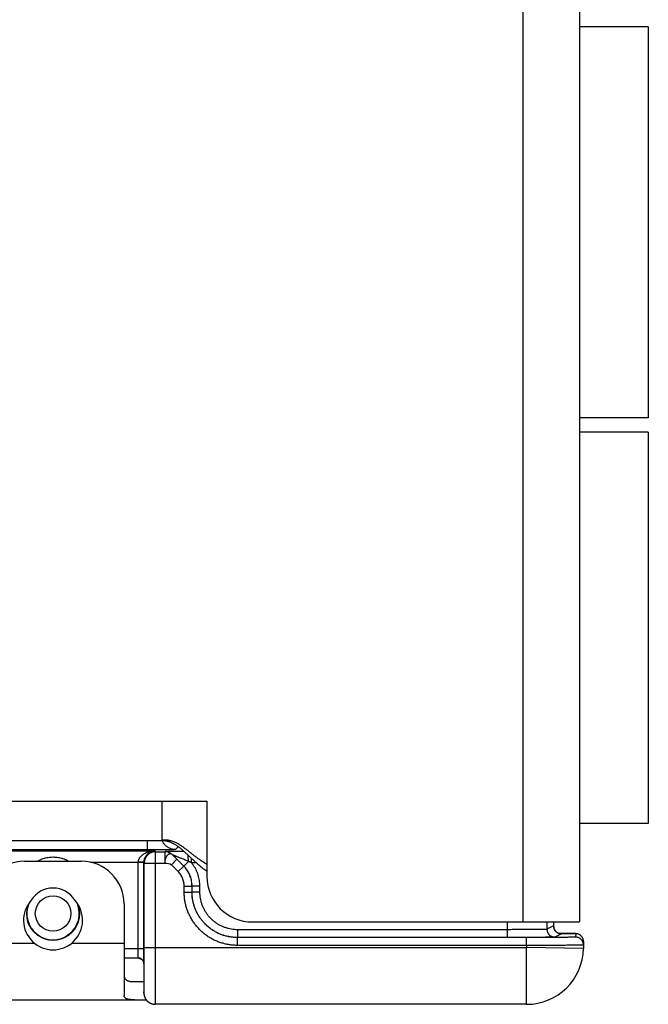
# Model space of a CAD drawing. Header units: inches. Extents: x 0.2 to 16.8, y 0.1 to 10.8.
# Tile 3 of 24: x 4.2 to 5.3, y 3.1 to 4.8. Entities that reach past the tile are written whole.
import ezdxf

# ---------------------------------------------------------------- set-up
doc = ezdxf.new("R2010")
doc.units = ezdxf.units.IN
doc.header["$LTSCALE"] = 0.935
doc.header["$MEASUREMENT"] = 0
doc.layers.get('0').update_dxf_attribs({"linetype": 'CONTINUOUS'})

msp = doc.modelspace()

# ---------------------------------------------------------------- linework, layer by layer
at = {"color": 7, "linetype": 'CONTINUOUS'}
for p, q in [((5.0575, 6.3813), (5.0575, 3.2023)), ((5.1575, 6.3813), (5.1575, 3.2023)), ((5.2785, 4.7788), (5.1575, 4.7788)), ((5.2785, 4.7788), (5.2785, 4.0899)), ((5.2785, 4.0899), (5.1575, 4.0899)), ((5.2785, 4.0648), (5.1575, 4.0648)), ((5.2785, 4.0648), (5.2785, 3.3759)), ((2.5275, 3.4153), (4.5015, 3.4153)), ((4.4225, 3.3453), (4.4225, 3.4153)), ((4.5015, 3.4153), (4.5015, 3.2823)), ((5.2785, 3.3759), (5.1575, 3.3759)), ((4.4225, 3.3453), (2.5275, 3.3453)), ((4.396, 3.3453), (4.396, 3.3291)), ((4.446, 3.3299), (4.4509, 3.3348)), ((4.396, 3.3291), (2.5132, 3.3291)), ((4.0707, 3.3276), (4.4104, 3.3276)), ((4.4104, 3.3276), (4.4111, 3.3261)), ((4.4111, 3.3261), (4.4271, 3.3261)), ((4.4111, 3.1573), (4.4111, 3.3261)), ((4.4271, 3.3261), (4.4271, 3.3061)), ((4.4272, 3.3261), (4.4271, 3.3261)), ((4.4486, 3.3127), (4.4389, 3.303)), ((4.4607, 3.3009), (4.4413, 3.3202)), ((4.4413, 3.3202), (4.4413, 3.3202)), ((4.4605, 3.3008), (4.4486, 3.3127)), ((4.474, 3.3067), (4.474, 3.3144)), ((4.1805, 3.3093), (4.2805, 3.3093)), ((4.2961, 3.3076), (4.3806, 3.3076)), ((4.3906, 3.3071), (4.3806, 3.3071)), ((4.3806, 3.1553), (4.3806, 3.3071)), ((4.3906, 3.3071), (4.3911, 3.3061)), ((4.3906, 3.1553), (4.3906, 3.3071)), ((4.3911, 3.3061), (4.4271, 3.3061)), ((4.3911, 3.1573), (4.3911, 3.3061)), ((4.4508, 3.2911), (4.4389, 3.303)), ((4.4508, 3.2911), (4.4605, 3.3008)), ((4.4607, 3.3009), (4.4605, 3.3008)), ((4.4688, 3.309), (4.4607, 3.3009)), ((4.4824, 3.3067), (4.474, 3.3067)), ((4.4614, 3.2655), (4.4752, 3.2655)), ((4.4614, 3.2549), (4.4614, 3.2655)), ((4.4752, 3.2549), (4.4752, 3.2655)), ((4.4753, 3.2655), (4.4752, 3.2655)), ((4.4891, 3.2655), (4.4753, 3.2655)), ((4.4753, 3.255), (4.4753, 3.2655)), ((4.4891, 3.255), (4.4891, 3.2655)), ((4.4614, 3.2549), (4.4752, 3.2549)), ((4.4752, 3.2549), (4.4753, 3.255)), ((4.4891, 3.255), (4.4753, 3.255)), ((4.3555, 3.2343), (4.3555, 3.0731)), ((4.5815, 3.2023), (5.1575, 3.2023)), ((5.0301, 3.2023), (5.0301, 3.175)), ((5.1001, 3.2023), (5.1001, 3.1895)), ((5.1118, 3.1953), (5.1001, 3.1895)), ((5.1118, 3.2023), (5.1118, 3.1953)), ((5.1118, 3.1953), (5.1118, 3.1953)), ((4.5552, 3.1749), (4.5553, 3.175)), ((5.0643, 3.1749), (4.5552, 3.1749)), ((4.5552, 3.1611), (4.5552, 3.1749)), ((5.0301, 3.1887), (4.5553, 3.1887)), ((4.5553, 3.1887), (4.5553, 3.175)), ((5.0301, 3.175), (4.5553, 3.175)), ((5.0643, 3.1611), (5.0643, 3.1749)), ((5.1256, 3.1815), (5.1139, 3.1757)), ((5.1347, 3.1822), (5.1211, 3.1823)), ((5.1417, 3.1821), (5.1347, 3.1822)), ((5.1448, 3.182), (5.1417, 3.1821)), ((5.1466, 3.182), (5.1448, 3.182)), ((5.1481, 3.182), (5.1466, 3.182)), ((5.1489, 3.1819), (5.1481, 3.182)), ((5.1496, 3.1819), (5.1489, 3.1819)), ((5.1502, 3.1819), (5.1496, 3.1819)), ((5.1507, 3.1818), (5.1506, 3.1757)), ((4.1055, 3.1653), (4.1973, 3.1653)), ((4.2638, 3.1653), (4.3555, 3.1653)), ((4.3911, 3.1573), (5.0643, 3.1573)), ((5.0643, 3.1611), (4.5552, 3.1611)), ((5.0643, 3.1611), (5.0643, 3.1573)), ((5.1643, 3.1556), (5.0643, 3.1573)), ((5.0643, 3.0573), (5.0643, 3.1573)), ((5.1645, 3.1677), (5.1643, 3.1556)), ((4.3906, 3.1553), (4.3555, 3.1553)), ((4.3809, 3.1383), (4.3555, 3.1383)), ((4.3904, 3.1295), (4.3904, 3.129)), ((4.3904, 3.129), (4.3904, 3.0841)), ((4.3904, 3.129), (4.3904, 3.129)), ((4.3737, 3.0973), (4.3904, 3.0973)), ((4.3904, 3.0873), (4.3904, 3.0873)), ((4.3904, 3.0873), (4.3904, 3.0873)), ((4.3904, 3.0841), (4.3904, 3.0821)), ((4.3904, 3.0821), (4.3904, 3.0802)), ((4.3904, 3.0802), (4.3904, 3.0779)), ((4.3904, 3.0779), (4.3904, 3.0773)), ((3.2645, 3.0653), (4.3945, 3.0653)), ((5.0643, 3.0573), (4.4104, 3.0573))]:
    msp.add_line(p, q, dxfattribs=at)
for points in [[(5.124, 3.1817), (5.124, 3.1817), (5.124, 3.1817), (5.1239, 3.1817), (5.1237, 3.1817), (5.1234, 3.1817), (5.123, 3.1818), (5.1226, 3.1819), (5.122, 3.182), (5.1213, 3.1822), (5.1206, 3.1825), (5.1198, 3.1829), (5.1189, 3.1833), (5.1181, 3.1838), (5.1172, 3.1844), (5.1163, 3.1851), (5.1155, 3.1859), (5.1147, 3.1869), (5.114, 3.1879), (5.1134, 3.189), (5.1128, 3.1903), (5.1124, 3.1916), (5.112, 3.193), (5.1119, 3.1945), (5.1118, 3.1953)], [(5.1513, 3.1818), (5.151, 3.1818), (5.1507, 3.1818), (5.1505, 3.1819), (5.1502, 3.1819)], [(5.1645, 3.1677), (5.1644, 3.1686), (5.1643, 3.1701), (5.164, 3.1715), (5.1636, 3.1729), (5.163, 3.1741), (5.1624, 3.1752), (5.1617, 3.1763), (5.1609, 3.1772), (5.16, 3.1781), (5.1592, 3.1789), (5.1582, 3.1795), (5.1573, 3.1801), (5.1564, 3.1805), (5.1555, 3.1809), (5.1547, 3.1812), (5.154, 3.1814), (5.1534, 3.1815), (5.1529, 3.1816), (5.1525, 3.1817), (5.1521, 3.1817), (5.1518, 3.1818), (5.1515, 3.1818), (5.1513, 3.1818)], [(4.3809, 3.1383), (4.3816, 3.1383), (4.3829, 3.1381), (4.3843, 3.1377), (4.3856, 3.1371), (4.3868, 3.1363), (4.3878, 3.1353), (4.3887, 3.1343), (4.3893, 3.1333), (4.3898, 3.1322), (4.3901, 3.1312), (4.3903, 3.1303), (4.3904, 3.1295)], [(4.3904, 3.0773), (4.3904, 3.0771), (4.3905, 3.0768), (4.3905, 3.0766)], [(4.3905, 3.0766), (4.3905, 3.0763), (4.3905, 3.076), (4.3905, 3.0757), (4.3905, 3.0753), (4.3906, 3.075), (4.3906, 3.0746), (4.3907, 3.0742), (4.3908, 3.0738), (4.3908, 3.0734), (4.3909, 3.073), (4.391, 3.0726), (4.3911, 3.0722), (4.3913, 3.0717), (4.3914, 3.0713), (4.3915, 3.0708), (4.3917, 3.0704), (4.3919, 3.0699), (4.3921, 3.0694), (4.3923, 3.069), (4.3925, 3.0685), (4.3927, 3.068), (4.393, 3.0676), (4.3933, 3.0671), (4.3936, 3.0666), (4.3939, 3.0661), (4.3942, 3.0657), (4.3945, 3.0652), (4.3949, 3.0647), (4.3953, 3.0643), (4.3957, 3.0638), (4.3961, 3.0634), (4.3966, 3.0629), (4.397, 3.0625), (4.3975, 3.0621), (4.398, 3.0617), (4.3985, 3.0613), (4.3991, 3.0609), (4.3997, 3.0605), (4.4003, 3.0601), (4.4009, 3.0598), (4.4016, 3.0594), (4.4022, 3.0591), (4.4029, 3.0588), (4.4037, 3.0585), (4.4044, 3.0583), (4.4052, 3.058), (4.406, 3.0578), (4.4068, 3.0577), (4.4077, 3.0575), (4.4086, 3.0574), (4.4095, 3.0574), (4.4104, 3.0573)]]:
    msp.add_lwpolyline(points, dxfattribs=at)
msp.add_circle((4.2305, 3.2173), 0.0312, dxfattribs=at)
for centre, radius, start, end in [((4.1805, 3.2343), 0.075, 90, 180), ((4.2805, 3.2343), 0.075, 0, 90), ((4.5815, 3.2823), 0.08, 180, 270), ((4.2305, 3.2173), 0.0448, 31.1508, 148.8492), ((4.2305, 3.2053), 0.052, 137.4587, 42.5413), ((4.2305, 3.2173), 0.047, 161.9149, 18.0851), ((4.2305, 3.2173), 0.0462, 157.7789, 22.2211), ((5.0643, 3.1573), 0.1, 270, 359)]:
    msp.add_arc(centre, radius, start, end, dxfattribs=at)
for points, knots in [([(4.446, 3.3299), (4.4459, 3.3299), (4.4456, 3.3299), (4.445, 3.3298), (4.444, 3.3297), (4.4426, 3.3296), (4.4409, 3.3296), (4.4389, 3.3295), (4.4365, 3.3294), (4.4339, 3.3294), (4.4309, 3.3293), (4.4277, 3.3293), (4.4243, 3.3292), (4.4206, 3.3292), (4.4168, 3.3292), (4.4128, 3.3291), (4.4087, 3.3291), (4.4045, 3.3291), (4.4002, 3.3291), (4.3974, 3.3291), (4.396, 3.3291)], [0, 0, 0, 0, 0.005371, 0.017997, 0.037949, 0.065101, 0.099187, 0.139954, 0.187112, 0.240349, 0.299268, 0.363405, 0.432276, 0.505338, 0.582075, 0.662013, 0.744579, 0.828997, 0.91442, 1, 1, 1, 1]), ([(4.5015, 3.3038), (4.5005, 3.3044), (4.4986, 3.3055), (4.4957, 3.3073), (4.4929, 3.3091), (4.4902, 3.3109), (4.4875, 3.3128), (4.4849, 3.3147), (4.4823, 3.3166), (4.4798, 3.3185), (4.4774, 3.3204), (4.4749, 3.3223), (4.4726, 3.3242), (4.4702, 3.3261), (4.4679, 3.3279), (4.4656, 3.3297), (4.4633, 3.3314), (4.461, 3.3331), (4.4588, 3.3347), (4.4565, 3.3362), (4.4542, 3.3377), (4.452, 3.3391), (4.4497, 3.3404), (4.4474, 3.3416), (4.4451, 3.3426), (4.4427, 3.3436), (4.4404, 3.3445), (4.438, 3.3452), (4.4355, 3.3457), (4.433, 3.3462), (4.4305, 3.3464), (4.4279, 3.3465), (4.4252, 3.3465), (4.4234, 3.3463), (4.4225, 3.3462)], [0, 0, 0, 0, 0.037271, 0.074087, 0.110469, 0.146432, 0.181986, 0.217137, 0.251884, 0.286226, 0.320156, 0.353665, 0.386745, 0.419385, 0.451574, 0.483302, 0.514562, 0.545348, 0.57566, 0.605502, 0.634885, 0.663828, 0.692358, 0.720514, 0.748348, 0.775923, 0.80332, 0.830634, 0.857975, 0.88547, 0.91326, 0.9415, 0.970356, 1, 1, 1, 1]), ([(4.5015, 3.2913), (4.5005, 3.292), (4.4985, 3.2934), (4.4956, 3.2956), (4.4928, 3.2978), (4.49, 3.3), (4.4873, 3.3023), (4.4847, 3.3046), (4.4821, 3.3069), (4.4796, 3.3092), (4.4771, 3.3115), (4.4747, 3.3137), (4.4723, 3.316), (4.47, 3.3182), (4.4677, 3.3204), (4.4654, 3.3225), (4.4632, 3.3246), (4.4609, 3.3267), (4.4587, 3.3287), (4.4564, 3.3306), (4.4542, 3.3324), (4.4519, 3.3341), (4.4497, 3.3358), (4.4467, 3.3378), (4.4436, 3.3396), (4.4404, 3.3412), (4.438, 3.3423), (4.4356, 3.3432), (4.4331, 3.344), (4.4305, 3.3446), (4.4279, 3.345), (4.4253, 3.3453), (4.4234, 3.3453), (4.4225, 3.3453)], [0, 0, 0, 0, 0.037725, 0.075007, 0.111865, 0.148311, 0.184351, 0.219988, 0.255221, 0.290044, 0.324448, 0.358421, 0.391953, 0.425028, 0.457632, 0.489752, 0.521375, 0.552491, 0.583093, 0.613177, 0.642748, 0.671814, 0.700392, 0.728511, 0.783524, 0.810547, 0.837347, 0.864019, 0.890679, 0.917455, 0.944493, 0.971952, 1, 1, 1, 1]), ([(4.446, 3.3299), (4.4451, 3.3299), (4.4433, 3.33), (4.4408, 3.3304), (4.4382, 3.3311), (4.4358, 3.3321), (4.4334, 3.3332), (4.4312, 3.3347), (4.4292, 3.3363), (4.4274, 3.3382), (4.4257, 3.3402), (4.4243, 3.3424), (4.4235, 3.344), (4.4231, 3.3448)], [0, 0, 0, 0, 0.090901, 0.181804, 0.27271, 0.363618, 0.454528, 0.54544, 0.636353, 0.727266, 0.818178, 0.90909, 1, 1, 1, 1]), ([(4.2029, 3.3093), (4.2031, 3.3095), (4.2044, 3.3103), (4.2072, 3.3117), (4.2111, 3.3134), (4.2153, 3.3147), (4.2196, 3.3158), (4.224, 3.3164), (4.2284, 3.3168), (4.2327, 3.3168), (4.2371, 3.3164), (4.2414, 3.3158), (4.2458, 3.3147), (4.25, 3.3134), (4.254, 3.3117), (4.2567, 3.3102), (4.258, 3.3095), (4.2582, 3.3093)], [0, 0, 0, 0, 0.011541, 0.083278, 0.15816, 0.234687, 0.311456, 0.387583, 0.462612, 0.537135, 0.612131, 0.688179, 0.7653, 0.842616, 0.917938, 0.989353, 1, 1, 1, 1]), ([(4.3806, 3.3076), (4.3806, 3.3081), (4.3807, 3.3091), (4.381, 3.3105), (4.3814, 3.312), (4.3821, 3.3135), (4.3829, 3.3151), (4.3841, 3.3167), (4.3855, 3.3183), (4.3872, 3.3199), (4.3893, 3.3215), (4.3918, 3.3231), (4.3947, 3.3245), (4.3981, 3.3258), (4.402, 3.3268), (4.4061, 3.3274), (4.4089, 3.3276), (4.4104, 3.3276)], [0, 0, 0, 0, 0.036371, 0.073737, 0.112989, 0.15493, 0.200274, 0.249632, 0.303729, 0.363541, 0.430129, 0.504642, 0.58809, 0.680993, 0.782588, 0.889923, 1, 1, 1, 1]), ([(4.3906, 3.3071), (4.3906, 3.3076), (4.3907, 3.3086), (4.3908, 3.3102), (4.3911, 3.3117), (4.3915, 3.3132), (4.3921, 3.3148), (4.3928, 3.3164), (4.3937, 3.318), (4.3949, 3.3197), (4.3962, 3.3213), (4.3979, 3.3229), (4.3998, 3.3243), (4.4021, 3.3257), (4.4047, 3.3267), (4.4075, 3.3274), (4.4094, 3.3276), (4.4104, 3.3276)], [0, 0, 0, 0, 0.049827, 0.095905, 0.144265, 0.195293, 0.249096, 0.305451, 0.364503, 0.427173, 0.494336, 0.566527, 0.644208, 0.727547, 0.816038, 0.907429, 1, 1, 1, 1]), ([(4.4111, 3.3261), (4.4104, 3.3261), (4.4089, 3.326), (4.4067, 3.3256), (4.4045, 3.325), (4.4025, 3.3241), (4.4005, 3.323), (4.3987, 3.3217), (4.397, 3.3202), (4.3955, 3.3186), (4.3942, 3.3167), (4.3931, 3.3148), (4.3922, 3.3127), (4.3916, 3.3105), (4.3912, 3.3083), (4.3911, 3.3068), (4.3911, 3.3061)], [0, 0, 0, 0, 0.07143, 0.142861, 0.214292, 0.285724, 0.357156, 0.428587, 0.500018, 0.571448, 0.642877, 0.714305, 0.785731, 0.857155, 0.928578, 1, 1, 1, 1]), ([(4.4413, 3.3202), (4.4408, 3.3207), (4.4396, 3.3217), (4.4378, 3.323), (4.4358, 3.3241), (4.4337, 3.325), (4.4316, 3.3256), (4.4294, 3.326), (4.4279, 3.3261), (4.4271, 3.3261)], [0, 0, 0, 0, 0.142774, 0.286847, 0.431108, 0.574742, 0.717331, 0.858917, 1, 1, 1, 1]), ([(4.4413, 3.3202), (4.441, 3.3205), (4.4404, 3.321), (4.4394, 3.3216), (4.4384, 3.322), (4.4374, 3.3222), (4.4363, 3.3223), (4.4353, 3.3221), (4.4343, 3.3217), (4.4333, 3.3211), (4.4323, 3.3203), (4.4313, 3.3193), (4.4304, 3.3181), (4.4296, 3.3167), (4.4289, 3.3152), (4.4283, 3.3136), (4.4278, 3.3118), (4.4275, 3.31), (4.4272, 3.308), (4.4272, 3.3067), (4.4271, 3.3061)], [0, 0, 0, 0, 0.045747, 0.0905, 0.133624, 0.174816, 0.214522, 0.254292, 0.295847, 0.340933, 0.390704, 0.445297, 0.504336, 0.567046, 0.632961, 0.701744, 0.773103, 0.846813, 0.922574, 1, 1, 1, 1]), ([(4.4609, 3.3267), (4.4593, 3.3266), (4.4561, 3.3266), (4.4515, 3.3266), (4.4472, 3.3266), (4.4434, 3.3265), (4.4401, 3.3265), (4.4372, 3.3265), (4.4347, 3.3264), (4.4327, 3.3264), (4.431, 3.3263), (4.4296, 3.3263), (4.4286, 3.3262), (4.4278, 3.3262), (4.4274, 3.3261), (4.4272, 3.3261), (4.4272, 3.3261)], [0, 0, 0, 0, 0.143829, 0.282813, 0.408988, 0.521469, 0.620264, 0.705789, 0.778863, 0.840075, 0.89045, 0.930822, 0.961431, 0.982608, 0.995278, 1, 1, 1, 1]), ([(4.4413, 3.3202), (4.4408, 3.3208), (4.4396, 3.3218), (4.4378, 3.3231), (4.4358, 3.3242), (4.4338, 3.325), (4.4316, 3.3256), (4.4294, 3.326), (4.4279, 3.3261), (4.4272, 3.3261)], [0, 0, 0, 0, 0.142855, 0.285712, 0.42857, 0.571429, 0.714287, 0.857144, 1, 1, 1, 1]), ([(4.4688, 3.309), (4.4675, 3.3095), (4.4651, 3.3106), (4.4616, 3.312), (4.4585, 3.3133), (4.4558, 3.3144), (4.4533, 3.3154), (4.4512, 3.3163), (4.4493, 3.3171), (4.4476, 3.3178), (4.4462, 3.3184), (4.4449, 3.3189), (4.4439, 3.3193), (4.4431, 3.3196), (4.4424, 3.3199), (4.4419, 3.32), (4.4416, 3.3202), (4.4414, 3.3202), (4.4413, 3.3203), (4.4413, 3.3202)], [0, 0, 0, 0, 0.141029, 0.266817, 0.37886, 0.478541, 0.56712, 0.645541, 0.714587, 0.774971, 0.827195, 0.871732, 0.909044, 0.939393, 0.962872, 0.979942, 0.991484, 0.998006, 1, 1, 1, 1]), ([(4.4413, 3.3202), (4.4418, 3.3197), (4.4429, 3.3185), (4.4447, 3.3167), (4.4466, 3.3148), (4.4479, 3.3134), (4.4486, 3.3127)], [0, 0, 0, 0, 0.221227, 0.457383, 0.714845, 1, 1, 1, 1]), ([(4.4688, 3.309), (4.4688, 3.3097), (4.4687, 3.3112), (4.4687, 3.3133), (4.4686, 3.3153), (4.4684, 3.3172), (4.4683, 3.3188), (4.4682, 3.3196), (4.4682, 3.3199)], [0, 0, 0, 0, 0.198888, 0.392825, 0.579482, 0.756627, 0.922151, 1, 1, 1, 1]), ([(4.3906, 3.3075), (4.3906, 3.3074), (4.3905, 3.3074), (4.3902, 3.3075), (4.3898, 3.3075), (4.3892, 3.3075), (4.3885, 3.3075), (4.3876, 3.3075), (4.3866, 3.3075), (4.3856, 3.3076), (4.3844, 3.3076), (4.3832, 3.3076), (4.3819, 3.3076), (4.3811, 3.3076), (4.3806, 3.3076)], [0, 0, 0, 0, 0.010876, 0.037249, 0.079842, 0.138022, 0.210827, 0.297034, 0.395166, 0.503533, 0.620264, 0.743344, 0.870652, 1, 1, 1, 1]), ([(4.3806, 3.3071), (4.3806, 3.3072), (4.3806, 3.3073), (4.3806, 3.3075), (4.3806, 3.3076), (4.3806, 3.3076)], [0, 0, 0, 0, 0.333293, 0.666624, 1, 1, 1, 1]), ([(4.4752, 3.2655), (4.4752, 3.2669), (4.475, 3.2698), (4.4745, 3.2742), (4.4735, 3.2784), (4.4722, 3.2826), (4.4705, 3.2866), (4.4685, 3.2905), (4.4662, 3.2942), (4.4635, 3.2976), (4.4615, 3.2998), (4.4605, 3.3008)], [0, 0, 0, 0, 0.111127, 0.222248, 0.333367, 0.44449, 0.555621, 0.666747, 0.777855, 0.888941, 1, 1, 1, 1]), ([(4.4753, 3.2655), (4.4753, 3.267), (4.4752, 3.2699), (4.4746, 3.2742), (4.4737, 3.2785), (4.4723, 3.2826), (4.4707, 3.2867), (4.4687, 3.2906), (4.4663, 3.2942), (4.4637, 3.2977), (4.4617, 3.2998), (4.4607, 3.3009)], [0, 0, 0, 0, 0.111059, 0.222107, 0.333173, 0.444273, 0.555401, 0.666545, 0.777694, 0.888845, 1, 1, 1, 1]), ([(4.474, 3.3067), (4.4734, 3.3069), (4.4723, 3.3075), (4.4705, 3.3082), (4.4694, 3.3087), (4.4688, 3.309)], [0, 0, 0, 0, 0.329258, 0.662684, 1, 1, 1, 1]), ([(4.4891, 3.2655), (4.4891, 3.2672), (4.4889, 3.2705), (4.4884, 3.2754), (4.4874, 3.2803), (4.4861, 3.2851), (4.4844, 3.2898), (4.4823, 3.2943), (4.4799, 3.2987), (4.4771, 3.3028), (4.4751, 3.3054), (4.474, 3.3067)], [0, 0, 0, 0, 0.110878, 0.222029, 0.333274, 0.444483, 0.555668, 0.666875, 0.778108, 0.889213, 1, 1, 1, 1]), ([(4.4614, 3.2655), (4.4614, 3.2666), (4.4613, 3.269), (4.4607, 3.2725), (4.4599, 3.276), (4.4587, 3.2794), (4.4571, 3.2826), (4.4553, 3.2856), (4.4532, 3.2885), (4.4516, 3.2902), (4.4508, 3.2911)], [0, 0, 0, 0, 0.12427, 0.249228, 0.374633, 0.500235, 0.625791, 0.751075, 0.875876, 1, 1, 1, 1]), ([(4.5552, 3.1611), (4.5528, 3.1611), (4.5481, 3.1613), (4.5412, 3.1621), (4.5343, 3.1634), (4.5275, 3.1652), (4.5209, 3.1675), (4.5144, 3.1703), (4.5082, 3.1736), (4.5023, 3.1773), (4.4966, 3.1815), (4.4913, 3.1861), (4.4863, 3.1911), (4.4818, 3.1964), (4.4776, 3.202), (4.4739, 3.208), (4.4706, 3.2142), (4.4678, 3.2206), (4.4655, 3.2272), (4.4636, 3.234), (4.4623, 3.2409), (4.4616, 3.2479), (4.4614, 3.2526), (4.4614, 3.2549)], [0, 0, 0, 0, 0.047589, 0.095243, 0.142888, 0.19052, 0.238153, 0.285779, 0.3334, 0.381017, 0.428632, 0.476245, 0.523856, 0.571467, 0.619077, 0.666689, 0.714301, 0.761919, 0.809539, 0.857155, 0.904794, 0.952437, 1, 1, 1, 1]), ([(4.5552, 3.1749), (4.5531, 3.1749), (4.5489, 3.1751), (4.5426, 3.1758), (4.5365, 3.177), (4.5304, 3.1787), (4.5245, 3.1809), (4.5188, 3.1835), (4.5133, 3.1866), (4.5081, 3.1901), (4.5032, 3.194), (4.4985, 3.1983), (4.4943, 3.2029), (4.4904, 3.2078), (4.4869, 3.213), (4.4838, 3.2185), (4.4812, 3.2242), (4.479, 3.2301), (4.4773, 3.2362), (4.4761, 3.2424), (4.4753, 3.2486), (4.4752, 3.2528), (4.4752, 3.2549)], [0, 0, 0, 0, 0.050024, 0.10004, 0.150042, 0.200029, 0.250005, 0.299981, 0.349962, 0.399952, 0.449949, 0.499952, 0.549958, 0.599963, 0.649966, 0.699969, 0.749973, 0.799976, 0.84998, 0.899986, 0.949992, 1, 1, 1, 1]), ([(4.5553, 3.175), (4.5532, 3.175), (4.549, 3.1751), (4.5428, 3.1759), (4.5366, 3.1771), (4.5305, 3.1788), (4.5246, 3.181), (4.5189, 3.1836), (4.5134, 3.1867), (4.5082, 3.1902), (4.5033, 3.1941), (4.4987, 3.1984), (4.4944, 3.203), (4.4905, 3.2079), (4.487, 3.2131), (4.4839, 3.2186), (4.4813, 3.2243), (4.4791, 3.2302), (4.4774, 3.2363), (4.4762, 3.2424), (4.4755, 3.2487), (4.4753, 3.2529), (4.4753, 3.255)], [0, 0, 0, 0, 0.050018, 0.100035, 0.150052, 0.200068, 0.250083, 0.300096, 0.350109, 0.40012, 0.450131, 0.500141, 0.55015, 0.60016, 0.650167, 0.700168, 0.750157, 0.800132, 0.850095, 0.900054, 0.950018, 1, 1, 1, 1]), ([(4.5553, 3.1887), (4.5535, 3.1887), (4.5498, 3.1889), (4.5444, 3.1896), (4.539, 3.1907), (4.5338, 3.1923), (4.5287, 3.1943), (4.5237, 3.1967), (4.519, 3.1995), (4.5146, 3.2027), (4.5104, 3.2062), (4.5065, 3.2101), (4.503, 3.2143), (4.4998, 3.2187), (4.497, 3.2234), (4.4946, 3.2283), (4.4926, 3.2335), (4.491, 3.2387), (4.4899, 3.2441), (4.4892, 3.2495), (4.4891, 3.2531), (4.4891, 3.255)], [0, 0, 0, 0, 0.052531, 0.105205, 0.157908, 0.210567, 0.263214, 0.315868, 0.368517, 0.421155, 0.473792, 0.526427, 0.57906, 0.631693, 0.684333, 0.736975, 0.78961, 0.842254, 0.89492, 0.947533, 1, 1, 1, 1]), ([(5.1118, 3.1953), (5.1118, 3.1948), (5.1119, 3.1937), (5.1122, 3.192), (5.1127, 3.1904), (5.1134, 3.1889), (5.1142, 3.1875), (5.1153, 3.1862), (5.1164, 3.185), (5.1178, 3.1839), (5.1192, 3.1831), (5.1207, 3.1824), (5.1223, 3.1819), (5.1239, 3.1816), (5.125, 3.1815), (5.1256, 3.1815)], [0, 0, 0, 0, 0.076924, 0.15385, 0.230776, 0.307703, 0.384629, 0.461555, 0.538481, 0.615405, 0.692327, 0.769248, 0.846167, 0.923084, 1, 1, 1, 1]), ([(5.1001, 3.1895), (5.1, 3.1894), (5.0996, 3.1894), (5.0988, 3.1893), (5.0976, 3.1893), (5.0959, 3.1892), (5.0937, 3.1892), (5.0911, 3.1891), (5.0882, 3.1891), (5.0848, 3.189), (5.0811, 3.189), (5.077, 3.1889), (5.0726, 3.1889), (5.068, 3.1889), (5.063, 3.1888), (5.0579, 3.1888), (5.0526, 3.1888), (5.0471, 3.1888), (5.0415, 3.1888), (5.0358, 3.1888), (5.032, 3.1887), (5.0301, 3.1887)], [0, 0, 0, 0, 0.004846, 0.016303, 0.034324, 0.058792, 0.089542, 0.126369, 0.169026, 0.217227, 0.270649, 0.328935, 0.391698, 0.458517, 0.52895, 0.602528, 0.678763, 0.757151, 0.837176, 0.918305, 1, 1, 1, 1]), ([(5.1139, 3.1757), (5.1138, 3.1756), (5.1134, 3.1756), (5.1125, 3.1755), (5.1111, 3.1755), (5.1093, 3.1755), (5.107, 3.1754), (5.1042, 3.1754), (5.1009, 3.1753), (5.0973, 3.1753), (5.0932, 3.1752), (5.0887, 3.1752), (5.0839, 3.1751), (5.0788, 3.1751), (5.0734, 3.1751), (5.0677, 3.175), (5.0618, 3.175), (5.0557, 3.175), (5.0494, 3.175), (5.0431, 3.175), (5.0366, 3.175), (5.0323, 3.175), (5.0301, 3.175)], [0, 0, 0, 0, 0.004403, 0.014783, 0.031111, 0.053278, 0.081145, 0.114559, 0.153312, 0.197166, 0.245855, 0.299095, 0.356558, 0.417902, 0.482757, 0.550741, 0.621434, 0.694404, 0.769235, 0.845489, 0.922608, 1, 1, 1, 1]), ([(5.1506, 3.1757), (5.1506, 3.1756), (5.15, 3.1756), (5.1494, 3.1755), (5.148, 3.1755), (5.1462, 3.1754), (5.1438, 3.1754), (5.141, 3.1753), (5.1377, 3.1753), (5.134, 3.1752), (5.1298, 3.1752), (5.1252, 3.1751), (5.1202, 3.1751), (5.1149, 3.175), (5.1093, 3.175), (5.1034, 3.175), (5.0973, 3.175), (5.0909, 3.1749), (5.0844, 3.1749), (5.0778, 3.1749), (5.0711, 3.1749), (5.0666, 3.1749), (5.0643, 3.1749)], [0, 0, 0, 0, 0.003157, 0.012414, 0.027758, 0.049085, 0.076269, 0.109152, 0.14752, 0.19114, 0.239741, 0.293031, 0.350677, 0.412326, 0.477597, 0.546097, 0.617403, 0.691061, 0.766628, 0.843685, 0.921687, 1, 1, 1, 1]), ([(5.1001, 3.1895), (5.1001, 3.1889), (5.1002, 3.1878), (5.1005, 3.1862), (5.101, 3.1846), (5.1017, 3.183), (5.1025, 3.1816), (5.1036, 3.1803), (5.1047, 3.1791), (5.1061, 3.1781), (5.1075, 3.1772), (5.109, 3.1766), (5.1106, 3.1761), (5.1122, 3.1758), (5.1133, 3.1757), (5.1139, 3.1757)], [0, 0, 0, 0, 0.076924, 0.15385, 0.230776, 0.307703, 0.384629, 0.461555, 0.538481, 0.615405, 0.692327, 0.769248, 0.846167, 0.923084, 1, 1, 1, 1]), ([(5.124, 3.1823), (5.1245, 3.1823), (5.1265, 3.1823), (5.1299, 3.1823), (5.1341, 3.1822), (5.1378, 3.1822), (5.1411, 3.1821), (5.144, 3.1821), (5.1463, 3.182), (5.1481, 3.1819), (5.1495, 3.1819), (5.1501, 3.1818), (5.1507, 3.1819), (5.1507, 3.1818)], [0, 0, 0, 0, 0.054232, 0.226286, 0.383196, 0.524015, 0.647869, 0.754008, 0.841741, 0.910557, 0.960048, 0.989875, 1, 1, 1, 1]), ([(5.124, 3.1817), (5.1243, 3.1817), (5.1248, 3.1816), (5.1251, 3.1817), (5.1256, 3.1816), (5.1256, 3.1815)], [0, 0, 0, 0, 0.518715, 0.909504, 1, 1, 1, 1]), ([(5.1644, 3.1616), (5.1644, 3.1622), (5.1643, 3.1633), (5.164, 3.165), (5.1636, 3.1666), (5.1629, 3.1681), (5.162, 3.1696), (5.161, 3.1709), (5.1598, 3.1721), (5.1585, 3.1732), (5.1571, 3.1741), (5.1555, 3.1748), (5.1539, 3.1753), (5.1523, 3.1756), (5.1511, 3.1757), (5.1506, 3.1757)], [0, 0, 0, 0, 0.076922, 0.153843, 0.230765, 0.307687, 0.38461, 0.461532, 0.538455, 0.615379, 0.692303, 0.769227, 0.846151, 0.923075, 1, 1, 1, 1]), ([(5.1585, 3.1793), (5.1581, 3.1796), (5.1571, 3.1802), (5.1556, 3.1809), (5.154, 3.1814), (5.1524, 3.1817), (5.1512, 3.1818), (5.1507, 3.1818)], [0, 0, 0, 0, 0.191314, 0.393485, 0.595656, 0.797828, 1, 1, 1, 1]), ([(5.1645, 3.1677), (5.1645, 3.1683), (5.1644, 3.1694), (5.1641, 3.1711), (5.1637, 3.1727), (5.163, 3.1743), (5.1621, 3.1757), (5.1611, 3.177), (5.1599, 3.1782), (5.159, 3.179), (5.1585, 3.1793), (5.1585, 3.1793)], [0, 0, 0, 0, 0.124165, 0.248331, 0.372496, 0.496663, 0.620829, 0.744996, 0.869164, 0.993332, 1, 1, 1, 1]), ([(4.3908, 3.0873), (4.3908, 3.0879), (4.3908, 3.0897), (4.3909, 3.0927), (4.3909, 3.0966), (4.3909, 3.1009), (4.391, 3.1055), (4.391, 3.1104), (4.391, 3.1156), (4.3911, 3.1211), (4.3911, 3.1268), (4.3911, 3.1327), (4.3911, 3.1387), (4.3911, 3.1449), (4.3911, 3.1511), (4.3911, 3.1553), (4.3911, 3.1573)], [0, 0, 0, 0, 0.025861, 0.075711, 0.131281, 0.192229, 0.258154, 0.328645, 0.403252, 0.481514, 0.563021, 0.647344, 0.733915, 0.822034, 0.910971, 1, 1, 1, 1]), ([(4.4104, 3.0573), (4.4105, 3.0573), (4.4104, 3.0579), (4.4106, 3.0586), (4.4106, 3.0601), (4.4107, 3.0619), (4.4107, 3.0644), (4.4108, 3.0674), (4.4108, 3.0709), (4.4108, 3.0749), (4.4109, 3.0793), (4.4109, 3.0842), (4.411, 3.0894), (4.411, 3.0951), (4.411, 3.1011), (4.4111, 3.1074), (4.4111, 3.114), (4.4111, 3.1209), (4.4111, 3.1279), (4.4111, 3.1351), (4.4111, 3.1425), (4.4111, 3.1499), (4.4111, 3.1548), (4.4111, 3.1573)], [0, 0, 0, 0, 0.002844, 0.011233, 0.025144, 0.044504, 0.069206, 0.099113, 0.134056, 0.173842, 0.218247, 0.267024, 0.3199, 0.376578, 0.436742, 0.500056, 0.566166, 0.634701, 0.70528, 0.777507, 0.850976, 0.925279, 1, 1, 1, 1]), ([(5.1644, 3.1616), (5.1644, 3.1615), (5.1638, 3.1616), (5.1631, 3.1615), (5.1616, 3.1615), (5.1597, 3.1614), (5.1573, 3.1614), (5.1543, 3.1613), (5.1508, 3.1613), (5.1468, 3.1613), (5.1424, 3.1612), (5.1375, 3.1612), (5.1322, 3.1612), (5.1266, 3.1611), (5.1206, 3.1611), (5.1142, 3.1611), (5.1076, 3.1611), (5.1008, 3.1611), (5.0938, 3.1611), (5.0865, 3.1611), (5.0792, 3.1611), (5.0718, 3.1611), (5.0668, 3.1611), (5.0643, 3.1611)], [0, 0, 0, 0, 0.002859, 0.011256, 0.025173, 0.044536, 0.069241, 0.099148, 0.134092, 0.173877, 0.218282, 0.267058, 0.319932, 0.376609, 0.436772, 0.500085, 0.566193, 0.634726, 0.705301, 0.777523, 0.850989, 0.925286, 1, 1, 1, 1]), ([(4.3804, 3.1388), (4.3805, 3.1389), (4.3805, 3.1394), (4.3805, 3.1401), (4.3805, 3.141), (4.3805, 3.1421), (4.3806, 3.1434), (4.3806, 3.1448), (4.3806, 3.1463), (4.3806, 3.148), (4.3806, 3.1498), (4.3806, 3.1516), (4.3806, 3.1534), (4.3806, 3.1547), (4.3806, 3.1553)], [0, 0, 0, 0, 0.032201, 0.076494, 0.132328, 0.199008, 0.27571, 0.361475, 0.455218, 0.555766, 0.661873, 0.772202, 0.885376, 1, 1, 1, 1]), ([(4.3809, 3.1383), (4.3808, 3.1383), (4.3806, 3.1383), (4.3804, 3.1385), (4.3804, 3.1387), (4.3804, 3.1388)], [0, 0, 0, 0, 0.357286, 0.646349, 1, 1, 1, 1]), ([(4.3904, 3.1298), (4.3904, 3.13), (4.3903, 3.1306), (4.3901, 3.1316), (4.3897, 3.1328), (4.3891, 3.1339), (4.3884, 3.135), (4.3875, 3.1359), (4.3865, 3.1368), (4.3854, 3.1375), (4.3843, 3.1381), (4.383, 3.1385), (4.3819, 3.1387), (4.3812, 3.1387), (4.3809, 3.1388)], [0, 0, 0, 0, 0.034496, 0.123876, 0.213434, 0.303229, 0.393305, 0.483686, 0.574375, 0.665354, 0.756586, 0.848017, 0.93958, 1, 1, 1, 1]), ([(4.3904, 3.129), (4.3904, 3.1293), (4.3905, 3.1299), (4.3905, 3.1309), (4.3905, 3.1322), (4.3905, 3.1337), (4.3905, 3.1355), (4.3906, 3.1375), (4.3906, 3.1397), (4.3906, 3.1421), (4.3906, 3.1446), (4.3906, 3.1472), (4.3906, 3.1499), (4.3906, 3.1526), (4.3906, 3.1544), (4.3906, 3.1553)], [0, 0, 0, 0, 0.028554, 0.067463, 0.116551, 0.175405, 0.243493, 0.320025, 0.404032, 0.494504, 0.590286, 0.690049, 0.792456, 0.896195, 1, 1, 1, 1]), ([(4.3555, 3.1093), (4.3555, 3.1085), (4.3556, 3.107), (4.356, 3.1049), (4.3567, 3.1031), (4.3578, 3.1015), (4.3591, 3.1003), (4.3608, 3.0993), (4.3627, 3.0985), (4.365, 3.0979), (4.3676, 3.0976), (4.3706, 3.0974), (4.3726, 3.0973), (4.3737, 3.0973)], [0, 0, 0, 0, 0.096587, 0.181062, 0.256976, 0.328384, 0.399548, 0.474536, 0.556824, 0.649055, 0.753063, 0.869912, 1, 1, 1, 1]), ([(4.3904, 3.0873), (4.3904, 3.0871), (4.3904, 3.0866), (4.3904, 3.0859), (4.3904, 3.0851), (4.3904, 3.0843), (4.3904, 3.0835), (4.3904, 3.0826), (4.3904, 3.0818), (4.3904, 3.0812), (4.3904, 3.0807), (4.3904, 3.0803), (4.3904, 3.0799), (4.3904, 3.0796), (4.3904, 3.0793), (4.3904, 3.079), (4.3904, 3.0787), (4.3904, 3.0784), (4.3904, 3.0782), (4.3904, 3.0781), (4.3904, 3.078), (4.3904, 3.0779), (4.3904, 3.0778), (4.3904, 3.0777), (4.3904, 3.0776), (4.3904, 3.0776), (4.3904, 3.0775), (4.3904, 3.0775), (4.3904, 3.0774), (4.3904, 3.0774), (4.3904, 3.0774), (4.3904, 3.0774), (4.3904, 3.0774), (4.3904, 3.0774), (4.3904, 3.0773), (4.3904, 3.0773), (4.3904, 3.0773), (4.3904, 3.0773), (4.3904, 3.0773), (4.3904, 3.0773), (4.3904, 3.0773)], [0, 0, 0, 0, 0.068346, 0.142476, 0.220984, 0.302462, 0.385504, 0.468704, 0.550656, 0.629952, 0.668165, 0.705186, 0.740841, 0.774953, 0.807346, 0.837845, 0.866273, 0.892456, 0.916217, 0.927134, 0.93738, 0.946932, 0.955769, 0.963869, 0.97121, 0.97777, 0.983526, 0.988458, 0.990607, 0.992542, 0.99426, 0.995758, 0.997034, 0.998084, 0.998907, 0.9995, 0.999709, 0.999861, 0.999956, 1, 1, 1, 1]), ([(4.3904, 3.0773), (4.3905, 3.0773), (4.3905, 3.0778), (4.3906, 3.0784), (4.3906, 3.0797), (4.3907, 3.0814), (4.3907, 3.0836), (4.3908, 3.0856), (4.3908, 3.0869), (4.3908, 3.0873)], [0, 0, 0, 0, 0.025001, 0.098745, 0.221472, 0.392572, 0.610598, 0.873971, 1, 1, 1, 1]), ([(4.3737, 3.0653), (4.3726, 3.0653), (4.3704, 3.0654), (4.3673, 3.0655), (4.3646, 3.0658), (4.3622, 3.0662), (4.3602, 3.0668), (4.3585, 3.0676), (4.3572, 3.0686), (4.3562, 3.0699), (4.3556, 3.0714), (4.3555, 3.0725), (4.3555, 3.0731)], [0, 0, 0, 0, 0.155104, 0.295173, 0.419824, 0.529319, 0.624699, 0.707882, 0.781969, 0.851509, 0.92222, 1, 1, 1, 1]), ([(4.3904, 3.0773), (4.3904, 3.0767), (4.3905, 3.0754), (4.3908, 3.0734), (4.3912, 3.0719), (4.3915, 3.071), (4.3916, 3.0707)], [0, 0, 0, 0, 0.291886, 0.583771, 0.875656, 1, 1, 1, 1]), ([(4.3916, 3.0707), (4.3917, 3.0704), (4.3921, 3.0694), (4.3928, 3.0679), (4.3938, 3.0662), (4.395, 3.0646), (4.3963, 3.0632), (4.3977, 3.0618), (4.3993, 3.0607), (4.401, 3.0597), (4.4028, 3.0588), (4.4046, 3.0582), (4.4065, 3.0577), (4.4077, 3.0575), (4.4083, 3.0574)], [0, 0, 0, 0, 0.050026, 0.137179, 0.224332, 0.311485, 0.398637, 0.485789, 0.572941, 0.660092, 0.747243, 0.834394, 0.921545, 1, 1, 1, 1]), ([(4.4083, 3.0574), (4.4084, 3.0574), (4.4091, 3.0574), (4.4098, 3.0573), (4.4104, 3.0573)], [0, 0, 0, 0, 0.090722, 1, 1, 1, 1])]:
    msp.add_open_spline(points, degree=3, knots=knots, dxfattribs=at)
for points in [[(4.4231, 3.3448), (4.423, 3.3449), (4.423, 3.3451), (4.4229, 3.3453)], [(4.4271, 3.3061), (4.4313, 3.3059), (4.436, 3.3059), (4.4389, 3.303)], [(5.1211, 3.1823), (5.122, 3.1823), (5.123, 3.1823), (5.124, 3.1823)], [(5.1237, 3.1817), (5.1238, 3.1817), (5.1239, 3.1817), (5.124, 3.1817)], [(4.3809, 3.1388), (4.3807, 3.1388), (4.3806, 3.1388), (4.3804, 3.1388)], [(4.3904, 3.1291), (4.3904, 3.1293), (4.3904, 3.1296), (4.3904, 3.1298)], [(4.3904, 3.129), (4.3904, 3.1291), (4.3904, 3.1291), (4.3904, 3.1291)]]:
    msp.add_open_spline(points, degree=3, dxfattribs=at)

doc.saveas('drawing.dxf')
